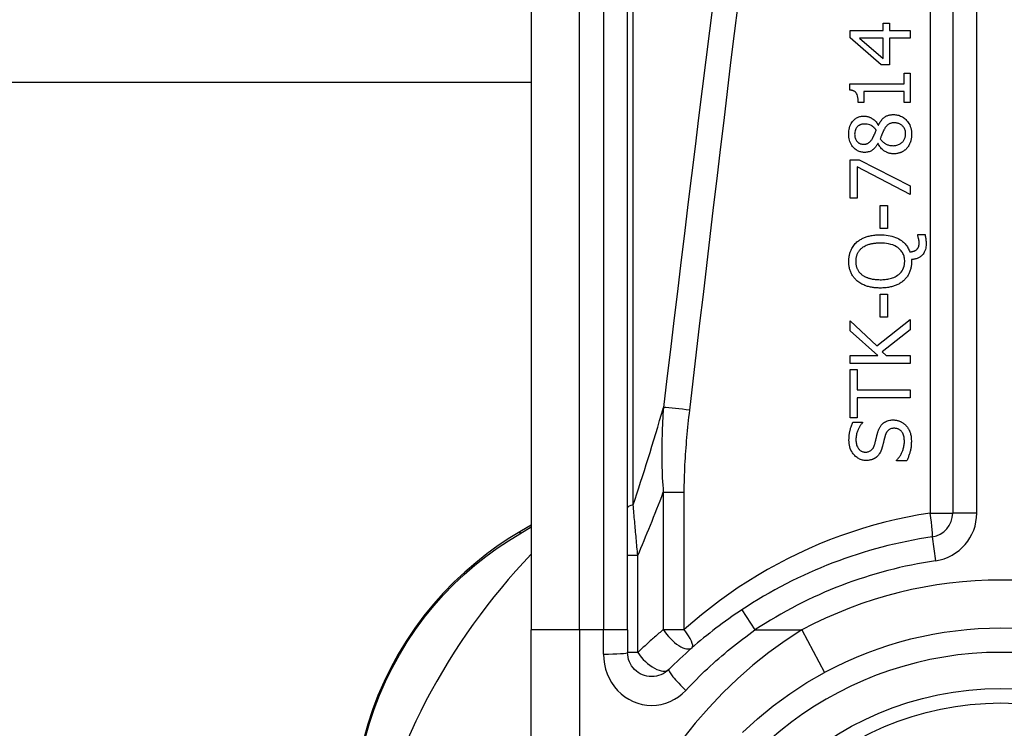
# Model space of a CAD drawing. Header units: inches. Extents: x 20 to 683, y 61 to 320.
# Tile 108 of 256: x 87.099 to 87.904, y 213.993 to 214.572. Entities that reach past the tile are written whole.
import ezdxf

# ---------------------------------------------------------------- set-up
doc = ezdxf.new("R2010")
doc.units = ezdxf.units.IN
doc.header["$MEASUREMENT"] = 0
doc.layers.add('Visible Edges(ANSI)', color=7, linetype='Continuous', lineweight=25)
doc.layers.add('Visible Tangent Edges(ANSI)', color=7, linetype='Continuous', lineweight=25)

msp = doc.modelspace()

# ---------------------------------------------------------------- linework, layer by layer
at = {"layer": 'Visible Edges(ANSI)'}
for p, q in [((87.86148, 214.82091), (87.86148, 214.16893)), ((87.51698, 214.72249), (87.51698, 214.07342)), ((87.59572, 214.07342), (87.59572, 214.72249)), ((87.80459, 214.56324), (87.80459, 214.56911)), ((87.80459, 214.56911), (87.8099, 214.56911)), ((87.8099, 214.56911), (87.8099, 214.56324)), ((87.77759, 214.55718), (87.77759, 214.56324)), ((87.77759, 214.56324), (87.80459, 214.56324)), ((87.8099, 214.56324), (87.82681, 214.56324)), ((87.82681, 214.56324), (87.82681, 214.5569)), ((87.80296, 214.53517), (87.77759, 214.55718)), ((87.80459, 214.5569), (87.78537, 214.5569)), ((87.78537, 214.5569), (87.80459, 214.54035)), ((87.80459, 214.54035), (87.80459, 214.5569)), ((87.8099, 214.5569), (87.8099, 214.53517)), ((87.82681, 214.5569), (87.8099, 214.5569)), ((87.8099, 214.53517), (87.80296, 214.53517)), ((87.82178, 214.51965), (87.82178, 214.52839)), ((87.82178, 214.52839), (87.82681, 214.52839)), ((87.82681, 214.52839), (87.82681, 214.50438)), ((87.51698, 214.52073), (56.6332, 214.52073)), ((87.77744, 214.51455), (87.77744, 214.51965)), ((87.77744, 214.51965), (87.82178, 214.51965)), ((87.7888, 214.51331), (87.7888, 214.50438)), ((87.82178, 214.51331), (87.7888, 214.51331)), ((87.82178, 214.50438), (87.82178, 214.51331)), ((87.7888, 214.50438), (87.78429, 214.50438)), ((87.82681, 214.50438), (87.82178, 214.50438)), ((87.80061, 214.48576), (87.80081, 214.48576)), ((87.80053, 214.47076), (87.80033, 214.47076)), ((87.77759, 214.42633), (87.77759, 214.45756)), ((87.77759, 214.45756), (87.78497, 214.45756)), ((87.78497, 214.45756), (87.82681, 214.43626)), ((87.78338, 214.45174), (87.78338, 214.42633)), ((87.82681, 214.42924), (87.78338, 214.45174)), ((87.82681, 214.43626), (87.82681, 214.42924)), ((87.78338, 214.42633), (87.77759, 214.42633)), ((87.80228, 214.40149), (87.80228, 214.42011)), ((87.80228, 214.42011), (87.80826, 214.42011)), ((87.80826, 214.42011), (87.80826, 214.40149)), ((87.80826, 214.40149), (87.80228, 214.40149)), ((87.83291, 214.39559), (87.83291, 214.39646)), ((87.83291, 214.39646), (87.83885, 214.39646)), ((87.82784, 214.37604), (87.82784, 214.37453)), ((87.80228, 214.32902), (87.80228, 214.34765)), ((87.80228, 214.34765), (87.80826, 214.34765)), ((87.80826, 214.34765), (87.80826, 214.32902)), ((87.79957, 214.30554), (87.82681, 214.32711)), ((87.80826, 214.32902), (87.80228, 214.32902)), ((87.82681, 214.32711), (87.82681, 214.31862)), ((87.77759, 214.31794), (87.77759, 214.32591)), ((87.77759, 214.32591), (87.79957, 214.30554)), ((87.80021, 214.29776), (87.77759, 214.31794)), ((87.82681, 214.31862), (87.80392, 214.30063)), ((87.77759, 214.29122), (87.77759, 214.29776)), ((87.77759, 214.29776), (87.80021, 214.29776)), ((87.80392, 214.30063), (87.80715, 214.29776)), ((87.80715, 214.29776), (87.82681, 214.29776)), ((87.82681, 214.29776), (87.82681, 214.29122)), ((87.82681, 214.29122), (87.77759, 214.29122)), ((87.77759, 214.24667), (87.77759, 214.28623)), ((87.77759, 214.28623), (87.78342, 214.28623)), ((87.78342, 214.28623), (87.78342, 214.26972)), ((87.78342, 214.26972), (87.82681, 214.26972)), ((87.78342, 214.26318), (87.78342, 214.24667)), ((87.82681, 214.26318), (87.78342, 214.26318)), ((87.82681, 214.26972), (87.82681, 214.26318)), ((87.78342, 214.24667), (87.77759, 214.24667)), ((87.77991, 214.24312), (87.78772, 214.24312)), ((87.78772, 214.24312), (87.78772, 214.24264)), ((87.81564, 214.21158), (87.81564, 214.21206)), ((87.82386, 214.21158), (87.81564, 214.21158)), ((87.51698, 214.15906), (87.50898, 214.15443)), ((87.51698, 213.83616), (87.51698, 214.07342)), ((87.59572, 214.07342), (87.59572, 214.05499))]:
    msp.add_line(p, q, dxfattribs=at)
at = {"layer": 'Visible Edges(ANSI)', "flags": 128}
for points in [[(87.78429, 214.50438), (87.78427, 214.50576), (87.78417, 214.50712), (87.784, 214.50843), (87.78373, 214.50968), (87.78337, 214.5108), (87.78298, 214.51163), (87.78264, 214.51217), (87.78239, 214.51248), (87.78216, 214.51274), (87.78191, 214.51297), (87.78164, 214.51318), (87.78136, 214.51338), (87.78107, 214.51356), (87.78077, 214.51372), (87.78045, 214.51387), (87.78013, 214.51399), (87.77981, 214.51411), (87.77948, 214.51421), (87.77914, 214.51429), (87.77881, 214.51436), (87.77846, 214.51443), (87.77812, 214.51448), (87.77778, 214.51452), (87.77744, 214.51455)], [(87.77648, 214.47846), (87.77651, 214.47979), (87.77663, 214.48112), (87.77683, 214.48243), (87.77713, 214.48372), (87.77753, 214.48499), (87.77802, 214.48619), (87.77857, 214.48723), (87.77914, 214.48812), (87.7797, 214.48887), (87.78024, 214.48949), (87.78075, 214.49001), (87.78126, 214.49048), (87.7818, 214.49093), (87.78236, 214.49133), (87.78295, 214.4917), (87.78356, 214.49203), (87.7842, 214.49233), (87.78486, 214.49258), (87.78552, 214.4928), (87.78621, 214.49296), (87.7869, 214.49309), (87.7876, 214.49318), (87.7883, 214.49324), (87.789, 214.49325)], [(87.789, 214.49325), (87.78945, 214.49324), (87.7899, 214.49322), (87.79035, 214.49317), (87.79079, 214.49311), (87.79123, 214.49303), (87.79167, 214.49294), (87.7921, 214.49282), (87.79253, 214.4927), (87.79296, 214.49255), (87.79338, 214.49239), (87.79383, 214.49221), (87.79432, 214.49198), (87.79485, 214.49172), (87.79541, 214.4914), (87.79599, 214.49104), (87.79659, 214.49062), (87.79719, 214.49015), (87.79778, 214.48961), (87.79835, 214.48904), (87.79887, 214.48844), (87.79936, 214.48781), (87.79981, 214.48715), (87.80022, 214.48647), (87.80061, 214.48576)], [(87.80081, 214.48576), (87.80114, 214.48645), (87.8015, 214.48714), (87.80188, 214.48781), (87.80228, 214.48848), (87.80272, 214.48912), (87.80317, 214.48974), (87.80366, 214.49034), (87.80417, 214.49092), (87.80472, 214.49146), (87.80527, 214.49195), (87.80582, 214.49238), (87.80636, 214.49276), (87.80691, 214.49308), (87.80745, 214.49336), (87.80799, 214.4936), (87.80853, 214.4938), (87.80908, 214.49397), (87.80964, 214.49412), (87.81021, 214.49424), (87.81078, 214.49433), (87.81135, 214.4944), (87.81193, 214.49445), (87.81251, 214.49448), (87.81309, 214.49449)], [(87.81309, 214.49449), (87.81395, 214.49447), (87.81481, 214.4944), (87.81566, 214.49428), (87.8165, 214.49412), (87.81733, 214.49391), (87.81814, 214.49364), (87.81895, 214.49331), (87.81972, 214.49294), (87.82047, 214.49252), (87.82119, 214.49205), (87.82188, 214.49154), (87.82254, 214.49099), (87.82318, 214.4904), (87.82382, 214.48973), (87.82447, 214.48895), (87.82512, 214.48808), (87.82574, 214.4871), (87.82632, 214.48601), (87.82683, 214.48483), (87.82724, 214.4836), (87.82755, 214.48234), (87.82776, 214.48105), (87.82788, 214.47976), (87.82792, 214.47846)], [(87.78908, 214.48679), (87.78869, 214.48678), (87.78829, 214.48676), (87.7879, 214.48672), (87.78752, 214.48666), (87.78713, 214.48658), (87.78676, 214.48648), (87.78638, 214.48636), (87.78601, 214.48623), (87.78565, 214.48607), (87.7853, 214.48589), (87.78496, 214.48569), (87.78463, 214.48548), (87.78432, 214.48525), (87.78401, 214.485), (87.78372, 214.48474), (87.78342, 214.48444), (87.78307, 214.48404), (87.78268, 214.4835), (87.78229, 214.48283), (87.78193, 214.48202), (87.78166, 214.48114), (87.78148, 214.48025), (87.78138, 214.47933), (87.78134, 214.47842)], [(87.79893, 214.48189), (87.79876, 214.48211), (87.79858, 214.48234), (87.79839, 214.48256), (87.7982, 214.48278), (87.79801, 214.483), (87.79782, 214.48322), (87.79762, 214.48343), (87.79741, 214.48364), (87.7972, 214.48384), (87.79699, 214.48404), (87.79677, 214.48423), (87.79655, 214.48442), (87.79633, 214.4846), (87.7961, 214.48478), (87.79586, 214.48495), (87.79563, 214.48511), (87.79538, 214.48526), (87.79501, 214.48548), (87.79442, 214.48576), (87.79363, 214.48608), (87.79262, 214.48638), (87.79146, 214.48662), (87.79027, 214.48675), (87.78908, 214.48679)], [(87.79586, 214.47495), (87.79594, 214.47509), (87.79602, 214.47525), (87.79612, 214.47543), (87.79622, 214.47563), (87.79634, 214.47584), (87.79646, 214.47607), (87.79658, 214.47632), (87.79671, 214.47658), (87.79685, 214.47686), (87.79698, 214.47715), (87.79713, 214.47745), (87.79727, 214.47776), (87.79742, 214.47808), (87.79757, 214.4784), (87.79771, 214.47874), (87.79786, 214.47908), (87.79801, 214.47942), (87.79815, 214.47977), (87.79829, 214.48012), (87.79843, 214.48048), (87.79856, 214.48083), (87.79869, 214.48119), (87.79881, 214.48154), (87.79893, 214.48189)], [(87.80527, 214.48193), (87.80518, 214.48177), (87.8051, 214.48161), (87.80501, 214.48145), (87.80493, 214.48128), (87.80484, 214.4811), (87.80475, 214.48092), (87.80466, 214.48072), (87.80457, 214.48051), (87.80448, 214.4803), (87.80438, 214.48007), (87.80427, 214.47982), (87.80416, 214.47956), (87.80405, 214.47928), (87.80393, 214.47898), (87.8038, 214.47866), (87.80366, 214.47832), (87.80352, 214.47796), (87.80336, 214.47758), (87.8032, 214.47717), (87.80302, 214.47673), (87.80283, 214.47627), (87.80264, 214.47578), (87.80243, 214.47526), (87.8022, 214.47471)], [(87.81373, 214.48771), (87.8132, 214.4877), (87.81266, 214.48767), (87.81213, 214.48762), (87.8116, 214.48754), (87.81107, 214.48743), (87.81056, 214.48729), (87.81006, 214.48711), (87.80961, 214.48691), (87.8092, 214.4867), (87.80884, 214.48647), (87.80851, 214.48622), (87.80821, 214.48597), (87.80793, 214.48571), (87.80766, 214.48543), (87.80739, 214.48513), (87.80714, 214.48482), (87.80688, 214.48449), (87.80663, 214.48415), (87.80639, 214.4838), (87.80615, 214.48344), (87.80592, 214.48307), (87.8057, 214.48269), (87.80548, 214.48231), (87.80527, 214.48193)], [(87.82302, 214.47854), (87.823, 214.47932), (87.82292, 214.4801), (87.8228, 214.48086), (87.82261, 214.48162), (87.82237, 214.48236), (87.82206, 214.48306), (87.82172, 214.48368), (87.82135, 214.48423), (87.82097, 214.48472), (87.82058, 214.48514), (87.82019, 214.48551), (87.81978, 214.48586), (87.81935, 214.48617), (87.8189, 214.48646), (87.81844, 214.48671), (87.81795, 214.48694), (87.81744, 214.48713), (87.81693, 214.48729), (87.81641, 214.48743), (87.81588, 214.48753), (87.81534, 214.48761), (87.81481, 214.48767), (87.81427, 214.4877), (87.81373, 214.48771)], [(87.78944, 214.46362), (87.78869, 214.46364), (87.78795, 214.4637), (87.78722, 214.4638), (87.7865, 214.46395), (87.78578, 214.46413), (87.78508, 214.46437), (87.78439, 214.46465), (87.78372, 214.46498), (87.78308, 214.46535), (87.78246, 214.46576), (87.78187, 214.4662), (87.7813, 214.46669), (87.78075, 214.46721), (87.78019, 214.46781), (87.7796, 214.46851), (87.77902, 214.46932), (87.77845, 214.47024), (87.77792, 214.47129), (87.77746, 214.47242), (87.77709, 214.47359), (87.77681, 214.47478), (87.77662, 214.476), (87.77651, 214.47723), (87.77648, 214.47846)], [(87.78134, 214.47842), (87.78137, 214.47765), (87.78144, 214.4769), (87.78157, 214.47615), (87.78175, 214.47541), (87.78201, 214.47469), (87.78231, 214.47403), (87.78263, 214.47346), (87.78297, 214.47297), (87.78329, 214.47256), (87.7836, 214.47223), (87.78389, 214.47195), (87.78419, 214.47169), (87.78451, 214.47145), (87.78484, 214.47123), (87.78519, 214.47103), (87.78555, 214.47086), (87.78592, 214.4707), (87.7863, 214.47058), (87.78669, 214.47047), (87.78708, 214.47038), (87.78748, 214.47032), (87.78788, 214.47028), (87.78828, 214.47025), (87.78868, 214.47024)], [(87.78868, 214.47024), (87.78894, 214.47025), (87.78921, 214.47026), (87.78947, 214.47027), (87.78973, 214.4703), (87.78998, 214.47033), (87.79024, 214.47038), (87.7905, 214.47043), (87.79075, 214.47049), (87.791, 214.47056), (87.79125, 214.47064), (87.7915, 214.47073), (87.79175, 214.47083), (87.79202, 214.47096), (87.79233, 214.47112), (87.79267, 214.47133), (87.79303, 214.47158), (87.79342, 214.47189), (87.79382, 214.47225), (87.79421, 214.47266), (87.79458, 214.47308), (87.79493, 214.47353), (87.79526, 214.47399), (87.79557, 214.47446), (87.79586, 214.47495)], [(87.8022, 214.47471), (87.80244, 214.47435), (87.8027, 214.47401), (87.80296, 214.47367), (87.80323, 214.47334), (87.80351, 214.47302), (87.8038, 214.47271), (87.80411, 214.47241), (87.80442, 214.47213), (87.80474, 214.47185), (87.80507, 214.47158), (87.80542, 214.47133), (87.80577, 214.47108), (87.80616, 214.47084), (87.80658, 214.47059), (87.80705, 214.47034), (87.80756, 214.4701), (87.80813, 214.46987), (87.80873, 214.46967), (87.80938, 214.46948), (87.81004, 214.46934), (87.81071, 214.46922), (87.81138, 214.46915), (87.81205, 214.4691), (87.81273, 214.46909)], [(87.81273, 214.46909), (87.81352, 214.46911), (87.8143, 214.46917), (87.81507, 214.46929), (87.81584, 214.46946), (87.81659, 214.46968), (87.81732, 214.46996), (87.81801, 214.47029), (87.81864, 214.47065), (87.81921, 214.47104), (87.81973, 214.47144), (87.82019, 214.47185), (87.8206, 214.47226), (87.82098, 214.47269), (87.82133, 214.47314), (87.82166, 214.47361), (87.82195, 214.47411), (87.8222, 214.47462), (87.82243, 214.47515), (87.82262, 214.4757), (87.82276, 214.47625), (87.82288, 214.47682), (87.82296, 214.47738), (87.823, 214.47796), (87.82302, 214.47854)], [(87.82792, 214.47846), (87.82792, 214.47802), (87.82791, 214.47758), (87.82789, 214.47714), (87.82786, 214.4767), (87.82782, 214.47627), (87.82777, 214.47583), (87.82772, 214.4754), (87.82765, 214.47496), (87.82758, 214.47453), (87.82749, 214.47411), (87.8274, 214.47368), (87.82729, 214.47325), (87.82717, 214.47283), (87.82704, 214.47241), (87.82691, 214.472), (87.82675, 214.47157), (87.82656, 214.47108), (87.82631, 214.47051), (87.826, 214.46989), (87.82563, 214.46922), (87.82521, 214.46854), (87.82474, 214.46788), (87.82424, 214.46725), (87.8237, 214.46665)], [(87.80033, 214.47076), (87.80008, 214.47035), (87.79983, 214.46994), (87.79956, 214.46953), (87.79929, 214.46912), (87.799, 214.46872), (87.79871, 214.46833), (87.7984, 214.46795), (87.79809, 214.46757), (87.79777, 214.46721), (87.79743, 214.46686), (87.79709, 214.46652), (87.79673, 214.46619), (87.79636, 214.46588), (87.79598, 214.46558), (87.79556, 214.46528), (87.79508, 214.46498), (87.79453, 214.46469), (87.79392, 214.46441), (87.79323, 214.46417), (87.79249, 214.46396), (87.79174, 214.46381), (87.79097, 214.4637), (87.79021, 214.46364), (87.78944, 214.46362)], [(87.81321, 214.46243), (87.81267, 214.46244), (87.81214, 214.46246), (87.81161, 214.46251), (87.81108, 214.46258), (87.81056, 214.46267), (87.81005, 214.46278), (87.80953, 214.46292), (87.80902, 214.46307), (87.80852, 214.46324), (87.80802, 214.46344), (87.80751, 214.46366), (87.80697, 214.46392), (87.80641, 214.46423), (87.80583, 214.46458), (87.80524, 214.46499), (87.80463, 214.46545), (87.80403, 214.46597), (87.80342, 214.46656), (87.80285, 214.46719), (87.80231, 214.46785), (87.80181, 214.46854), (87.80135, 214.46926), (87.80092, 214.47), (87.80053, 214.47076)], [(87.8237, 214.46665), (87.8234, 214.46636), (87.8231, 214.46607), (87.8228, 214.4658), (87.82248, 214.46554), (87.82216, 214.46528), (87.82183, 214.46504), (87.8215, 214.46481), (87.82115, 214.46459), (87.8208, 214.46438), (87.82044, 214.46418), (87.82008, 214.46399), (87.81971, 214.46381), (87.81933, 214.46364), (87.81892, 214.46347), (87.81847, 214.46331), (87.81799, 214.46314), (87.81746, 214.46299), (87.8169, 214.46284), (87.8163, 214.46272), (87.81569, 214.46261), (87.81507, 214.46253), (87.81445, 214.46247), (87.81383, 214.46244), (87.81321, 214.46243)], [(87.78326, 214.3904), (87.78381, 214.39086), (87.78438, 214.3913), (87.78497, 214.39172), (87.78557, 214.39211), (87.78618, 214.39249), (87.78681, 214.39284), (87.78744, 214.39318), (87.78809, 214.39349), (87.78874, 214.39379), (87.78941, 214.39407), (87.79008, 214.39433), (87.79078, 214.39458), (87.79152, 214.39482), (87.79229, 214.39505), (87.79309, 214.39526), (87.79394, 214.39546), (87.79482, 214.39564), (87.79575, 214.39581), (87.79672, 214.39595), (87.79773, 214.39607), (87.79879, 214.39617), (87.79989, 214.39624), (87.80104, 214.39629), (87.80224, 214.3963)], [(87.80224, 214.3963), (87.80385, 214.39628), (87.80546, 214.39619), (87.80707, 214.39604), (87.80867, 214.39583), (87.81025, 214.39553), (87.81182, 214.39516), (87.81336, 214.3947), (87.81487, 214.39414), (87.81626, 214.39353), (87.81753, 214.39287), (87.81866, 214.39219), (87.81968, 214.39149), (87.82058, 214.3908), (87.82137, 214.39012), (87.82206, 214.38946), (87.82271, 214.38878), (87.82331, 214.38807), (87.82388, 214.38733), (87.82442, 214.38656), (87.82491, 214.38576), (87.82536, 214.38494), (87.82576, 214.38409), (87.82613, 214.38323), (87.82645, 214.38235)], [(87.83407, 214.38988), (87.83406, 214.39005), (87.83406, 214.39022), (87.83405, 214.39039), (87.83404, 214.39056), (87.83403, 214.39074), (87.83401, 214.39091), (87.83399, 214.39108), (87.83397, 214.39126), (87.83395, 214.39143), (87.83392, 214.3916), (87.83389, 214.39178), (87.83386, 214.39195), (87.83383, 214.39212), (87.8338, 214.39229), (87.83376, 214.39246), (87.83373, 214.39263), (87.83369, 214.39279), (87.83366, 214.39296), (87.8336, 214.39318), (87.83351, 214.39355), (87.83339, 214.39404), (87.83324, 214.39457), (87.83308, 214.39511), (87.83291, 214.39559)], [(87.83885, 214.39646), (87.83895, 214.39606), (87.83903, 214.39567), (87.83911, 214.39528), (87.83919, 214.39491), (87.83926, 214.39454), (87.83932, 214.39418), (87.83937, 214.39383), (87.83942, 214.39349), (87.83947, 214.39317), (87.83951, 214.39286), (87.83955, 214.39257), (87.83958, 214.39228), (87.83961, 214.39199), (87.83964, 214.3917), (87.83966, 214.39141), (87.83968, 214.39113), (87.8397, 214.39084), (87.83972, 214.39055), (87.83974, 214.39026), (87.83975, 214.38997), (87.83976, 214.38968), (87.83976, 214.38939), (87.83977, 214.3891), (87.83977, 214.38881)], [(87.77656, 214.37453), (87.77657, 214.37516), (87.77659, 214.3758), (87.77662, 214.37643), (87.77668, 214.37706), (87.77674, 214.37769), (87.77683, 214.37832), (87.77693, 214.37894), (87.77705, 214.37956), (87.77718, 214.38017), (87.77734, 214.38078), (87.77751, 214.38139), (87.7777, 214.38199), (87.77791, 214.38258), (87.77814, 214.38318), (87.77841, 214.38379), (87.77872, 214.38447), (87.7791, 214.3852), (87.77954, 214.38596), (87.78004, 214.38675), (87.7806, 214.38754), (87.78121, 214.38831), (87.78186, 214.38904), (87.78254, 214.38974), (87.78326, 214.3904)], [(87.78733, 214.38546), (87.78692, 214.38513), (87.78652, 214.38479), (87.78615, 214.38444), (87.78578, 214.38408), (87.78543, 214.3837), (87.7851, 214.38331), (87.78478, 214.38291), (87.78448, 214.38249), (87.7842, 214.38205), (87.78393, 214.3816), (87.78369, 214.38114), (87.78346, 214.38067), (87.78325, 214.38019), (87.78307, 214.3797), (87.7829, 214.37921), (87.78275, 214.3787), (87.78262, 214.3782), (87.78251, 214.37769), (87.78242, 214.37717), (87.78235, 214.37665), (87.78229, 214.37614), (87.78225, 214.37561), (87.78223, 214.37509), (87.78222, 214.37457)], [(87.80224, 214.38948), (87.80169, 214.38948), (87.80114, 214.38947), (87.80058, 214.38945), (87.80003, 214.38943), (87.79947, 214.38939), (87.79892, 214.38935), (87.79836, 214.3893), (87.79781, 214.38924), (87.79726, 214.38917), (87.79671, 214.38909), (87.79616, 214.38901), (87.79561, 214.38891), (87.79507, 214.3888), (87.79453, 214.38867), (87.79399, 214.38854), (87.79346, 214.3884), (87.79287, 214.38822), (87.79219, 214.388), (87.79145, 214.38773), (87.79067, 214.38741), (87.78984, 214.38702), (87.789, 214.38657), (87.78816, 214.38605), (87.78733, 214.38546)], [(87.82226, 214.37457), (87.82224, 214.37541), (87.82218, 214.37625), (87.82207, 214.37707), (87.82192, 214.37789), (87.82172, 214.3787), (87.82146, 214.3795), (87.82116, 214.38028), (87.8208, 214.38104), (87.8204, 214.38176), (87.81995, 214.38246), (87.81945, 214.38312), (87.81891, 214.38375), (87.81832, 214.38437), (87.81757, 214.38505), (87.81663, 214.38579), (87.81547, 214.38655), (87.81406, 214.38729), (87.81246, 214.38795), (87.81081, 214.38847), (87.80913, 214.38886), (87.80743, 214.38915), (87.8057, 214.38934), (87.80397, 214.38945), (87.80224, 214.38948)], [(87.82645, 214.38235), (87.82665, 214.38236), (87.82686, 214.38239), (87.82707, 214.38241), (87.82727, 214.38244), (87.82748, 214.38246), (87.82768, 214.38249), (87.82789, 214.38253), (87.82809, 214.38257), (87.8283, 214.3826), (87.8285, 214.38265), (87.8287, 214.38269), (87.8289, 214.38274), (87.82911, 214.38279), (87.82931, 214.38285), (87.8295, 214.3829), (87.8297, 214.38296), (87.82991, 214.38303), (87.83017, 214.38313), (87.83047, 214.38324), (87.83079, 214.38339), (87.83113, 214.38356), (87.83146, 214.38375), (87.83177, 214.38397), (87.83207, 214.38422)], [(87.83977, 214.38881), (87.83973, 214.38764), (87.83962, 214.38648), (87.83942, 214.38533), (87.83913, 214.38421), (87.83874, 214.38311), (87.83827, 214.3821), (87.83777, 214.38124), (87.83725, 214.38049), (87.83673, 214.37987), (87.83625, 214.37937), (87.83577, 214.37892), (87.83526, 214.3785), (87.83473, 214.37812), (87.83418, 214.37777), (87.8336, 214.37746), (87.833, 214.37718), (87.83239, 214.37693), (87.83176, 214.37672), (87.83112, 214.37654), (87.83048, 214.37638), (87.82982, 214.37626), (87.82917, 214.37616), (87.82851, 214.37609), (87.82784, 214.37604)], [(87.83207, 214.38422), (87.83224, 214.38438), (87.8324, 214.38454), (87.83256, 214.3847), (87.83271, 214.38488), (87.83285, 214.38505), (87.83298, 214.38524), (87.83311, 214.38543), (87.83322, 214.38562), (87.83333, 214.38582), (87.83343, 214.38603), (87.83353, 214.38625), (87.83361, 214.38647), (87.83369, 214.3867), (87.83376, 214.38694), (87.83382, 214.3872), (87.83388, 214.38748), (87.83393, 214.38777), (87.83397, 214.38807), (87.834, 214.38837), (87.83403, 214.38867), (87.83404, 214.38898), (87.83406, 214.38928), (87.83406, 214.38958), (87.83407, 214.38988)], [(87.78326, 214.3587), (87.78271, 214.35919), (87.78218, 214.3597), (87.78168, 214.36023), (87.7812, 214.36078), (87.78074, 214.36134), (87.7803, 214.36192), (87.77989, 214.36252), (87.7795, 214.36314), (87.77913, 214.36377), (87.77878, 214.36443), (87.77846, 214.3651), (87.77817, 214.36578), (87.7779, 214.36647), (87.77766, 214.36717), (87.77744, 214.36788), (87.77725, 214.3686), (87.77708, 214.36933), (87.77694, 214.37006), (87.77682, 214.3708), (87.77672, 214.37154), (87.77665, 214.37229), (87.7766, 214.37303), (87.77657, 214.37378), (87.77656, 214.37453)], [(87.78222, 214.37457), (87.78223, 214.37413), (87.78224, 214.37368), (87.78227, 214.37324), (87.7823, 214.3728), (87.78235, 214.37236), (87.78241, 214.37193), (87.78248, 214.37149), (87.78257, 214.37106), (87.78266, 214.37063), (87.78278, 214.37021), (87.7829, 214.36978), (87.78304, 214.36937), (87.7832, 214.36895), (87.78337, 214.36853), (87.78358, 214.36808), (87.78383, 214.36761), (87.78413, 214.36711), (87.78447, 214.36659), (87.78487, 214.36605), (87.78531, 214.36552), (87.78578, 214.36501), (87.78627, 214.36453), (87.78679, 214.36407), (87.78733, 214.36364)], [(87.80224, 214.35961), (87.80326, 214.35962), (87.80428, 214.35966), (87.80531, 214.35972), (87.80634, 214.35982), (87.80737, 214.35994), (87.8084, 214.3601), (87.80941, 214.36029), (87.81041, 214.36053), (87.8114, 214.3608), (87.81237, 214.36112), (87.81334, 214.3615), (87.81436, 214.36196), (87.81539, 214.36252), (87.81642, 214.36318), (87.81744, 214.36396), (87.81843, 214.36486), (87.81932, 214.36585), (87.82011, 214.36691), (87.82078, 214.36806), (87.82134, 214.36929), (87.82175, 214.37057), (87.82204, 214.37188), (87.82221, 214.37322), (87.82226, 214.37457)], [(87.82784, 214.37453), (87.82783, 214.37378), (87.82781, 214.37304), (87.82776, 214.3723), (87.82769, 214.37157), (87.82759, 214.37084), (87.82748, 214.37011), (87.82734, 214.36938), (87.82718, 214.36867), (87.82699, 214.36795), (87.82678, 214.36725), (87.82654, 214.36655), (87.82628, 214.36585), (87.82599, 214.36517), (87.82567, 214.3645), (87.82533, 214.36384), (87.82496, 214.36319), (87.82457, 214.36256), (87.82415, 214.36194), (87.8237, 214.36135), (87.82323, 214.36077), (87.82274, 214.36021), (87.82223, 214.35967), (87.8217, 214.35915), (87.82114, 214.35866)], [(87.78733, 214.36364), (87.78773, 214.36334), (87.78814, 214.36305), (87.78856, 214.36278), (87.78899, 214.36253), (87.78943, 214.36228), (87.78988, 214.36205), (87.79034, 214.36184), (87.79079, 214.36163), (87.79126, 214.36144), (87.79173, 214.36126), (87.7922, 214.36109), (87.79269, 214.36093), (87.79322, 214.36077), (87.79379, 214.36061), (87.79441, 214.36045), (87.79508, 214.3603), (87.79579, 214.36016), (87.79655, 214.36003), (87.79736, 214.35991), (87.79823, 214.35981), (87.79915, 214.35973), (87.80012, 214.35967), (87.80115, 214.35963), (87.80224, 214.35961)], [(87.80224, 214.35279), (87.80144, 214.3528), (87.80064, 214.35282), (87.79984, 214.35285), (87.79903, 214.3529), (87.79823, 214.35297), (87.79742, 214.35305), (87.79662, 214.35315), (87.79583, 214.35326), (87.79503, 214.3534), (87.79424, 214.35355), (87.79346, 214.35373), (87.79268, 214.35392), (87.79191, 214.35414), (87.79115, 214.35438), (87.79038, 214.35465), (87.7896, 214.35495), (87.7888, 214.35528), (87.788, 214.35565), (87.7872, 214.35606), (87.7864, 214.3565), (87.7856, 214.35698), (87.78481, 214.35751), (87.78402, 214.35808), (87.78326, 214.3587)], [(87.82114, 214.35866), (87.82055, 214.35816), (87.81994, 214.35769), (87.81931, 214.35725), (87.81866, 214.35683), (87.818, 214.35644), (87.81733, 214.35606), (87.81664, 214.35572), (87.81594, 214.35539), (87.81523, 214.35509), (87.81451, 214.3548), (87.81378, 214.35454), (87.81303, 214.35429), (87.81225, 214.35406), (87.81146, 214.35385), (87.81064, 214.35365), (87.8098, 214.35348), (87.80894, 214.35332), (87.80806, 214.35318), (87.80715, 214.35307), (87.80622, 214.35297), (87.80526, 214.35289), (87.80428, 214.35284), (87.80327, 214.3528), (87.80224, 214.35279)], [(87.77672, 214.22849), (87.77672, 214.22905), (87.77673, 214.22962), (87.77675, 214.23019), (87.77678, 214.23076), (87.77682, 214.23132), (87.77686, 214.23189), (87.77692, 214.23245), (87.77698, 214.23302), (87.77705, 214.23358), (87.77713, 214.23414), (87.77722, 214.2347), (87.77732, 214.23526), (87.77743, 214.23582), (87.77755, 214.23637), (87.77769, 214.23695), (87.77784, 214.23755), (87.77801, 214.23818), (87.77821, 214.23883), (87.77842, 214.23951), (87.77867, 214.2402), (87.77893, 214.24091), (87.77923, 214.24164), (87.77955, 214.24238), (87.77991, 214.24312)], [(87.78772, 214.24264), (87.7874, 214.24228), (87.78709, 214.24191), (87.78679, 214.24153), (87.7865, 214.24114), (87.78622, 214.24074), (87.78595, 214.24033), (87.78569, 214.23992), (87.78543, 214.2395), (87.78519, 214.23908), (87.78495, 214.23865), (87.78473, 214.23822), (87.78451, 214.23778), (87.7843, 214.23734), (87.7841, 214.2369), (87.78388, 214.23641), (87.78365, 214.23582), (87.78341, 214.23515), (87.78317, 214.2344), (87.78294, 214.23357), (87.78274, 214.23266), (87.78258, 214.23173), (87.78247, 214.2308), (87.7824, 214.22987), (87.78238, 214.22892)], [(87.80037, 214.23527), (87.80053, 214.23579), (87.80072, 214.23632), (87.80091, 214.23684), (87.80112, 214.23735), (87.80135, 214.23786), (87.80159, 214.23836), (87.80185, 214.23885), (87.80212, 214.23933), (87.80241, 214.2398), (87.80272, 214.24026), (87.80305, 214.2407), (87.80342, 214.24115), (87.80387, 214.24164), (87.80439, 214.24214), (87.80499, 214.24264), (87.80569, 214.24313), (87.80648, 214.24359), (87.80731, 214.244), (87.80818, 214.24433), (87.80907, 214.2446), (87.80998, 214.2448), (87.81091, 214.24493), (87.81184, 214.24501), (87.81277, 214.24504)], [(87.81277, 214.24504), (87.81326, 214.24503), (87.81375, 214.245), (87.81423, 214.24496), (87.81471, 214.2449), (87.81519, 214.24483), (87.81567, 214.24474), (87.81614, 214.24463), (87.81661, 214.24451), (87.81707, 214.24437), (87.81754, 214.24422), (87.818, 214.24405), (87.81845, 214.24387), (87.8189, 214.24367), (87.81934, 214.24346), (87.81977, 214.24324), (87.82019, 214.243), (87.82061, 214.24275), (87.82101, 214.24248), (87.82141, 214.24219), (87.8218, 214.2419), (87.82217, 214.24159), (87.82253, 214.24126), (87.82288, 214.24092), (87.82322, 214.24057)], [(87.82322, 214.24057), (87.82349, 214.24027), (87.82375, 214.23997), (87.824, 214.23966), (87.82424, 214.23934), (87.82448, 214.23902), (87.8247, 214.2387), (87.82492, 214.23837), (87.82514, 214.23804), (87.82534, 214.2377), (87.82554, 214.23735), (87.82572, 214.237), (87.8259, 214.23665), (87.82608, 214.23629), (87.82624, 214.23593), (87.8264, 214.23556), (87.82655, 214.23518), (87.82671, 214.23474), (87.82689, 214.23417), (87.82708, 214.23347), (87.82726, 214.23263), (87.82743, 214.23165), (87.82756, 214.23051), (87.82765, 214.2292), (87.82768, 214.22773)], [(87.79777, 214.22518), (87.7979, 214.22563), (87.79802, 214.22609), (87.79813, 214.22654), (87.79825, 214.22699), (87.79836, 214.22743), (87.79847, 214.22787), (87.79858, 214.22831), (87.79868, 214.22875), (87.79879, 214.22918), (87.79889, 214.22961), (87.799, 214.23003), (87.7991, 214.23046), (87.7992, 214.23088), (87.7993, 214.23129), (87.79941, 214.23171), (87.79951, 214.23212), (87.79961, 214.23252), (87.79972, 214.23292), (87.79982, 214.23332), (87.79993, 214.23372), (87.80003, 214.23411), (87.80014, 214.2345), (87.80025, 214.23488), (87.80037, 214.23527)], [(87.80627, 214.23216), (87.80617, 214.23179), (87.80607, 214.23144), (87.80598, 214.23111), (87.8059, 214.2308), (87.80582, 214.2305), (87.80574, 214.23021), (87.80567, 214.22993), (87.8056, 214.22965), (87.80553, 214.22937), (87.80546, 214.22909), (87.80539, 214.2288), (87.80532, 214.22851), (87.80525, 214.2282), (87.80517, 214.22788), (87.80509, 214.22755), (87.80501, 214.22719), (87.80492, 214.22681), (87.80482, 214.2264), (87.80471, 214.22597), (87.8046, 214.2255), (87.80447, 214.225), (87.80434, 214.22446), (87.80419, 214.22389), (87.80404, 214.22326)], [(87.81381, 214.23822), (87.81319, 214.2382), (87.81257, 214.23815), (87.81196, 214.23805), (87.81136, 214.23792), (87.81077, 214.23773), (87.81022, 214.2375), (87.80973, 214.23724), (87.8093, 214.23697), (87.80895, 214.2367), (87.80865, 214.23644), (87.80839, 214.23619), (87.80816, 214.23592), (87.80794, 214.23565), (87.80773, 214.23537), (87.80753, 214.23507), (87.80735, 214.23477), (87.80718, 214.23446), (87.80702, 214.23415), (87.80687, 214.23383), (87.80673, 214.2335), (87.8066, 214.23317), (87.80648, 214.23283), (87.80637, 214.23249), (87.80627, 214.23216)], [(87.82202, 214.22725), (87.82201, 214.22814), (87.82195, 214.22904), (87.82186, 214.22995), (87.82172, 214.23085), (87.82153, 214.23173), (87.82128, 214.23259), (87.82098, 214.23339), (87.82066, 214.23409), (87.82031, 214.23469), (87.81996, 214.2352), (87.81961, 214.23563), (87.81927, 214.23601), (87.8189, 214.23636), (87.81852, 214.23668), (87.81812, 214.23698), (87.81769, 214.23724), (87.81724, 214.23748), (87.81678, 214.23768), (87.8163, 214.23785), (87.81582, 214.23799), (87.81532, 214.23809), (87.81482, 214.23816), (87.81431, 214.2382), (87.81381, 214.23822)], [(87.7908, 214.21194), (87.78999, 214.21196), (87.7892, 214.21202), (87.78841, 214.21213), (87.78763, 214.21229), (87.78686, 214.2125), (87.78611, 214.21276), (87.78537, 214.21307), (87.78465, 214.21343), (87.78396, 214.21383), (87.7833, 214.21427), (87.78266, 214.21476), (87.78205, 214.21528), (87.78146, 214.21584), (87.78084, 214.21651), (87.7802, 214.21729), (87.77954, 214.2182), (87.77891, 214.21924), (87.77832, 214.22042), (87.7778, 214.2217), (87.77739, 214.22301), (87.77709, 214.22436), (87.77688, 214.22572), (87.77676, 214.2271), (87.77672, 214.22849)], [(87.78238, 214.22892), (87.7824, 214.22807), (87.78246, 214.22722), (87.78257, 214.22637), (87.78273, 214.22553), (87.78294, 214.22471), (87.78322, 214.2239), (87.78354, 214.22316), (87.78389, 214.2225), (87.78425, 214.22193), (87.7846, 214.22145), (87.78494, 214.22104), (87.78526, 214.22071), (87.78559, 214.2204), (87.78593, 214.22012), (87.7863, 214.21986), (87.78667, 214.21962), (87.78707, 214.21942), (87.78748, 214.21923), (87.7879, 214.21908), (87.78833, 214.21896), (87.78877, 214.21887), (87.78922, 214.2188), (87.78967, 214.21877), (87.79012, 214.21876)], [(87.79012, 214.21876), (87.79071, 214.21877), (87.79131, 214.21882), (87.7919, 214.21891), (87.79248, 214.21904), (87.79305, 214.21921), (87.79359, 214.21944), (87.79408, 214.21969), (87.7945, 214.21995), (87.79487, 214.22023), (87.79519, 214.22051), (87.79547, 214.22078), (87.79573, 214.22106), (87.79597, 214.22136), (87.7962, 214.22167), (87.79641, 214.22198), (87.79662, 214.22231), (87.7968, 214.22265), (87.79698, 214.22299), (87.79714, 214.22335), (87.79729, 214.2237), (87.79743, 214.22407), (87.79755, 214.22443), (87.79767, 214.2248), (87.79777, 214.22518)], [(87.80404, 214.22326), (87.80396, 214.22297), (87.80388, 214.22269), (87.80379, 214.2224), (87.8037, 214.22211), (87.80361, 214.22183), (87.80352, 214.22154), (87.80342, 214.22126), (87.80332, 214.22098), (87.80322, 214.22069), (87.80311, 214.22042), (87.803, 214.22014), (87.80288, 214.21986), (87.80276, 214.21959), (87.80264, 214.21931), (87.80251, 214.21904), (87.80238, 214.21878), (87.80224, 214.21849), (87.80205, 214.21814), (87.80181, 214.21773), (87.80151, 214.21728), (87.80116, 214.21678), (87.80074, 214.21624), (87.80025, 214.21569), (87.79969, 214.21513)], [(87.81564, 214.21206), (87.81607, 214.21253), (87.81649, 214.21301), (87.81689, 214.2135), (87.81728, 214.214), (87.81766, 214.2145), (87.81802, 214.21502), (87.81836, 214.21555), (87.8187, 214.21608), (87.81902, 214.21663), (87.81932, 214.21718), (87.81961, 214.21775), (87.81989, 214.21832), (87.82015, 214.2189), (87.8204, 214.21949), (87.82064, 214.22012), (87.82088, 214.22078), (87.8211, 214.22148), (87.82132, 214.22221), (87.82151, 214.22298), (87.82168, 214.22378), (87.82182, 214.22461), (87.82193, 214.22547), (87.822, 214.22635), (87.82202, 214.22725)], [(87.82768, 214.22773), (87.82768, 214.22704), (87.82767, 214.22634), (87.82764, 214.22563), (87.8276, 214.22492), (87.82755, 214.22421), (87.82749, 214.2235), (87.82741, 214.22279), (87.82731, 214.22209), (87.8272, 214.22139), (87.82707, 214.22069), (87.82693, 214.22), (87.82676, 214.21932), (87.82657, 214.21866), (87.82637, 214.218), (87.82616, 214.21734), (87.82594, 214.21668), (87.82572, 214.21603), (87.82548, 214.21538), (87.82523, 214.21474), (87.82498, 214.2141), (87.82471, 214.21346), (87.82444, 214.21283), (87.82415, 214.2122), (87.82386, 214.21158)], [(87.79969, 214.21513), (87.79947, 214.21492), (87.79924, 214.21473), (87.79901, 214.21454), (87.79877, 214.21436), (87.79853, 214.21419), (87.79829, 214.21402), (87.79804, 214.21386), (87.79779, 214.2137), (87.79753, 214.21356), (87.79727, 214.21341), (87.79701, 214.21328), (87.79674, 214.21315), (87.79647, 214.21303), (87.7962, 214.21291), (87.79592, 214.2128), (87.79561, 214.21268), (87.79525, 214.21256), (87.79482, 214.21243), (87.79432, 214.21231), (87.79376, 214.21219), (87.79312, 214.21209), (87.79242, 214.21201), (87.79164, 214.21195), (87.7908, 214.21194)], [(87.50898, 214.15443), (87.49949, 214.14868), (87.49007, 214.14242), (87.48074, 214.13565), (87.47156, 214.12839), (87.46257, 214.12065), (87.4538, 214.11242), (87.4453, 214.10371), (87.43711, 214.09454), (87.42928, 214.08491), (87.42185, 214.07486), (87.41486, 214.06442), (87.40832, 214.05366), (87.40227, 214.04261), (87.39673, 214.03133), (87.39172, 214.01987), (87.38728, 214.00826), (87.38341, 213.99657), (87.3801, 213.98483)], [(87.689, 214.08984), (87.68632, 214.08805), (87.68366, 214.08624), (87.68102, 214.08441), (87.67838, 214.08256), (87.67577, 214.08068), (87.67317, 214.07878), (87.67058, 214.07686), (87.66801, 214.07491), (87.66545, 214.07295), (87.66292, 214.07096), (87.6604, 214.06895), (87.65789, 214.06692), (87.65541, 214.06487), (87.65294, 214.0628), (87.65049, 214.06071), (87.64806, 214.0586), (87.64565, 214.05648), (87.64326, 214.05433), (87.64089, 214.05217), (87.63853, 214.04998), (87.6362, 214.04778), (87.63389, 214.04556), (87.6316, 214.04333), (87.62933, 214.04108)], [(87.62933, 214.04108), (87.62791, 214.03979), (87.62636, 214.03865), (87.62471, 214.03767), (87.62296, 214.03685), (87.62114, 214.03619), (87.61927, 214.03571), (87.61736, 214.03542), (87.61543, 214.03531), (87.61349, 214.0354), (87.61158, 214.03569), (87.6097, 214.03617), (87.60788, 214.03683), (87.60613, 214.03766), (87.60446, 214.03865), (87.60291, 214.03979), (87.60148, 214.04108), (87.60019, 214.04251), (87.59905, 214.04405), (87.59806, 214.04571), (87.59723, 214.04745), (87.59658, 214.04927), (87.5961, 214.05115), (87.59582, 214.05306), (87.59572, 214.05499)], [(87.68957, 213.98966), (87.70187, 214.00084), (87.71481, 214.0114), (87.72831, 214.02128), (87.74233, 214.03041), (87.75681, 214.03871)]]:
    msp.add_lwpolyline(points, dxfattribs=at)
at = {"layer": 'Visible Edges(ANSI)'}
msp.add_circle((87.90084, 213.76973), 0.25591, dxfattribs=at)
for centre, radius, start, end in [((87.8418, 214.16893), 0.01969, 278.41327, 0), ((87.90084, 213.76973), 0.38386, 98.41327, 123.49631), ((87.89999, 213.76973), 0.52953, 136.3272, 168.3795), ((87.90084, 213.76973), 0.30512, 61.83282, 118.16718)]:
    msp.add_arc(centre, radius, start, end, dxfattribs=at)
at = {"layer": 'Visible Tangent Edges(ANSI)'}
for p, q in [((87.84319, 214.82091), (87.84319, 214.16893)), ((87.88117, 214.16893), (87.88117, 214.82091)), ((87.55635, 214.07342), (87.55635, 214.72249)), ((87.57604, 214.72249), (87.57604, 214.07342)), ((87.60032, 214.17567), (87.60032, 214.72481)), ((87.62495, 214.18597), (87.62495, 214.07377)), ((87.62495, 214.18597), (87.64205, 214.18597)), ((87.64205, 214.07377), (87.64205, 214.18597)), ((87.84319, 214.16893), (87.86148, 214.16893)), ((87.88117, 214.16893), (87.86148, 214.16893)), ((87.50754, 214.15206), (87.51698, 214.15757)), ((87.84468, 214.14946), (87.84756, 214.12998)), ((87.60407, 214.13434), (87.59572, 214.13434)), ((87.60407, 214.05499), (87.60407, 214.13434)), ((87.689, 214.08984), (87.69986, 214.07342)), ((87.55635, 214.07342), (87.51698, 214.07342)), ((87.55635, 214.07342), (87.55635, 213.80227)), ((87.57604, 214.07342), (87.55635, 214.07342)), ((87.59572, 214.07342), (87.57604, 214.07342)), ((87.57604, 214.05377), (87.57604, 214.07342)), ((87.62495, 214.07377), (87.64205, 214.07377)), ((87.69986, 214.07342), (87.73823, 214.07342)), ((87.73823, 214.07342), (87.75681, 214.03871)), ((87.60407, 214.05499), (87.59572, 214.05499))]:
    msp.add_line(p, q, dxfattribs=at)
at = {"layer": 'Visible Tangent Edges(ANSI)', "flags": 128}
for points in [[(87.66557, 214.5866), (87.66262, 214.56294), (87.65968, 214.53928), (87.65674, 214.51561), (87.65382, 214.49195), (87.6509, 214.46828), (87.64799, 214.44462), (87.6451, 214.42095), (87.64221, 214.39729), (87.63932, 214.37362), (87.63645, 214.34995), (87.63358, 214.32628), (87.63073, 214.30261), (87.62788, 214.27894), (87.62504, 214.25527)], [(87.64656, 214.25295), (87.64932, 214.27662), (87.65209, 214.30029), (87.65487, 214.32396), (87.65766, 214.34763), (87.66046, 214.3713), (87.66326, 214.39496), (87.66608, 214.41863), (87.6689, 214.4423), (87.67173, 214.46596), (87.67457, 214.48963), (87.67742, 214.51329), (87.68027, 214.53695), (87.68314, 214.56062), (87.68601, 214.58428)], [(87.62504, 214.25527), (87.62485, 214.25243), (87.62467, 214.24957), (87.62451, 214.24672), (87.62435, 214.24386), (87.62422, 214.241), (87.62409, 214.23814), (87.62398, 214.23527), (87.62389, 214.2324), (87.62381, 214.22952), (87.62375, 214.22665), (87.6237, 214.22377), (87.62367, 214.22088), (87.62366, 214.21799), (87.62367, 214.2151), (87.62369, 214.2122), (87.62374, 214.2093), (87.6238, 214.2064), (87.62389, 214.20349), (87.62401, 214.20058), (87.62414, 214.19767), (87.6243, 214.19475), (87.62449, 214.19183), (87.62471, 214.1889), (87.62495, 214.18597)], [(87.64205, 214.18597), (87.64206, 214.18877), (87.64209, 214.19157), (87.64214, 214.19437), (87.64221, 214.19717), (87.6423, 214.19997), (87.64241, 214.20276), (87.64253, 214.20556), (87.64267, 214.20836), (87.64282, 214.21115), (87.64299, 214.21395), (87.64317, 214.21674), (87.64336, 214.21953), (87.64357, 214.22232), (87.64379, 214.22511), (87.64402, 214.2279), (87.64426, 214.23069), (87.64451, 214.23348), (87.64477, 214.23626), (87.64505, 214.23905), (87.64533, 214.24183), (87.64563, 214.24461), (87.64593, 214.24739), (87.64624, 214.25017), (87.64656, 214.25295)], [(87.60407, 214.13434), (87.6039, 214.13608), (87.60374, 214.13781), (87.60358, 214.13954), (87.60342, 214.14128), (87.60326, 214.14301), (87.6031, 214.14474), (87.60294, 214.14647), (87.60278, 214.1482), (87.60262, 214.14993), (87.60247, 214.15166), (87.60231, 214.15338), (87.60215, 214.15511), (87.602, 214.15683), (87.60184, 214.15855), (87.60169, 214.16027), (87.60153, 214.16199), (87.60138, 214.16371), (87.60122, 214.16543), (87.60107, 214.16714), (87.60092, 214.16885), (87.60077, 214.17056), (87.60062, 214.17227), (87.60047, 214.17397), (87.60032, 214.17567)], [(87.84319, 214.16893), (87.8338, 214.16739), (87.82446, 214.16561), (87.81517, 214.16361), (87.80594, 214.16139), (87.79678, 214.15893), (87.78769, 214.15626), (87.77868, 214.15337), (87.76975, 214.15027), (87.76091, 214.14695), (87.75216, 214.14342), (87.74352, 214.13969), (87.73498, 214.13575), (87.72655, 214.1316), (87.71823, 214.12727), (87.71003, 214.12273), (87.70195, 214.11801), (87.694, 214.1131), (87.68617, 214.10801), (87.67847, 214.10273), (87.6709, 214.09728), (87.66348, 214.09166), (87.65619, 214.08586), (87.64905, 214.0799), (87.64205, 214.07377)], [(87.38146, 213.98579), (87.38473, 213.99727), (87.38854, 214.00872), (87.39291, 214.02008), (87.39782, 214.0313), (87.40325, 214.04235), (87.40918, 214.05316), (87.41558, 214.06371), (87.42242, 214.07393), (87.42969, 214.08378), (87.43735, 214.09322), (87.44535, 214.10221), (87.45365, 214.11075), (87.46222, 214.11883), (87.471, 214.12644), (87.47997, 214.13357), (87.48907, 214.14023), (87.49827, 214.14639), (87.50754, 214.15206)], [(87.62495, 214.07377), (87.62405, 214.07301), (87.62315, 214.07225), (87.62225, 214.07148), (87.62136, 214.07072), (87.62047, 214.06995), (87.61958, 214.06918), (87.6187, 214.06841), (87.61781, 214.06764), (87.61693, 214.06686), (87.61606, 214.06608), (87.61518, 214.0653), (87.61431, 214.06452), (87.61344, 214.06374), (87.61258, 214.06295), (87.61171, 214.06217), (87.61085, 214.06138), (87.60999, 214.06059), (87.60914, 214.05979), (87.60829, 214.059), (87.60744, 214.0582), (87.60659, 214.0574), (87.60575, 214.0566), (87.60491, 214.0558), (87.60407, 214.05499)], [(87.73823, 214.07342), (87.72452, 214.06454), (87.71118, 214.0549), (87.69822, 214.04456), (87.68569, 214.03357), (87.67363, 214.02199), (87.66208, 214.00987), (87.65108, 213.99726), (87.64065, 213.98422)], [(87.64326, 214.02408), (87.64541, 214.02636), (87.64758, 214.02862), (87.64977, 214.03086), (87.65199, 214.03309), (87.65422, 214.0353), (87.65647, 214.03749), (87.65874, 214.03966), (87.66102, 214.04182), (87.66333, 214.04395), (87.66565, 214.04606), (87.66799, 214.04816), (87.67035, 214.05023), (87.67273, 214.05228), (87.67512, 214.05432), (87.67752, 214.05633), (87.67995, 214.05832), (87.68239, 214.06028), (87.68484, 214.06223), (87.68731, 214.06415), (87.68979, 214.06605), (87.69229, 214.06793), (87.6948, 214.06978), (87.69732, 214.07161), (87.69986, 214.07342)], [(87.57604, 214.05377), (87.57623, 214.04965), (87.5768, 214.04556), (87.57774, 214.04155), (87.57905, 214.03767), (87.5807, 214.03395), (87.58269, 214.03042), (87.58498, 214.02712), (87.58756, 214.02409), (87.59041, 214.02134), (87.59352, 214.0189), (87.59684, 214.01678), (87.60035, 214.01501), (87.604, 214.01361), (87.60775, 214.01259), (87.61158, 214.01197), (87.61544, 214.01177), (87.6193, 214.012), (87.62313, 214.01263), (87.62687, 214.01365), (87.63051, 214.01505), (87.634, 214.01681), (87.63731, 214.01891), (87.64041, 214.02134), (87.64326, 214.02408)]]:
    msp.add_lwpolyline(points, dxfattribs=at)
at = {"layer": 'Visible Tangent Edges(ANSI)'}
msp.add_circle((87.90084, 213.76973), 0.24409, dxfattribs=at)
for centre, radius, start, end in [((87.8418, 214.16893), 0.03937, 278.41327, 0), ((87.90084, 213.76973), 0.36417, 98.41327, 123.49631), ((87.90084, 213.76973), 0.34449, 61.83282, 118.16718), ((87.90084, 213.76973), 0.28543, 302.8812, 237.1188)]:
    msp.add_arc(centre, radius, start, end, dxfattribs=at)
for centre, major_axis, ratio, start_param, end_param in [((87.84048, 217.68528), (-0.33874, -3.67256), 0.074886, 0.305987, 0.372439), ((87.64013, 214.25295), (0.01955, -0.00234), 0.041071, 1.240547, 2.457785), ((87.90084, 217.67599), (-0.40075, -3.67247), 0.088107, 0.277502, 0.326292), ((87.61541, 214.17335), (-0.01969, 0), 0.183721, 5.58589, 6.283185), ((87.8418, 214.16893), (0.00288, -0.01947), 0.069894, 0, 1.560459), ((87.51399, 214.14577), (-0.005, 0.00866), 0.489372, 0, 0.521893), ((87.6355, 214.07377), (0.01294, -0.01483), 0.431187, 4.352465, 6.283185), ((87.6355, 214.07377), (0.01294, -0.01483), 0.257129, 0, 1.350045), ((87.57604, 214.05499), (0.01969, 0), 0.062411, 4.712389, 6.283185), ((87.61541, 214.05499), (0.01392, -0.01392), 0.446023, 4.292626, 6.283185), ((87.64326, 214.02716), (-0.01392, 0.01392), 0.111497, 0, 1.681769)]:
    msp.add_ellipse(centre, major_axis=major_axis, ratio=ratio, start_param=start_param, end_param=end_param, dxfattribs=at)

doc.saveas('drawing.dxf')
